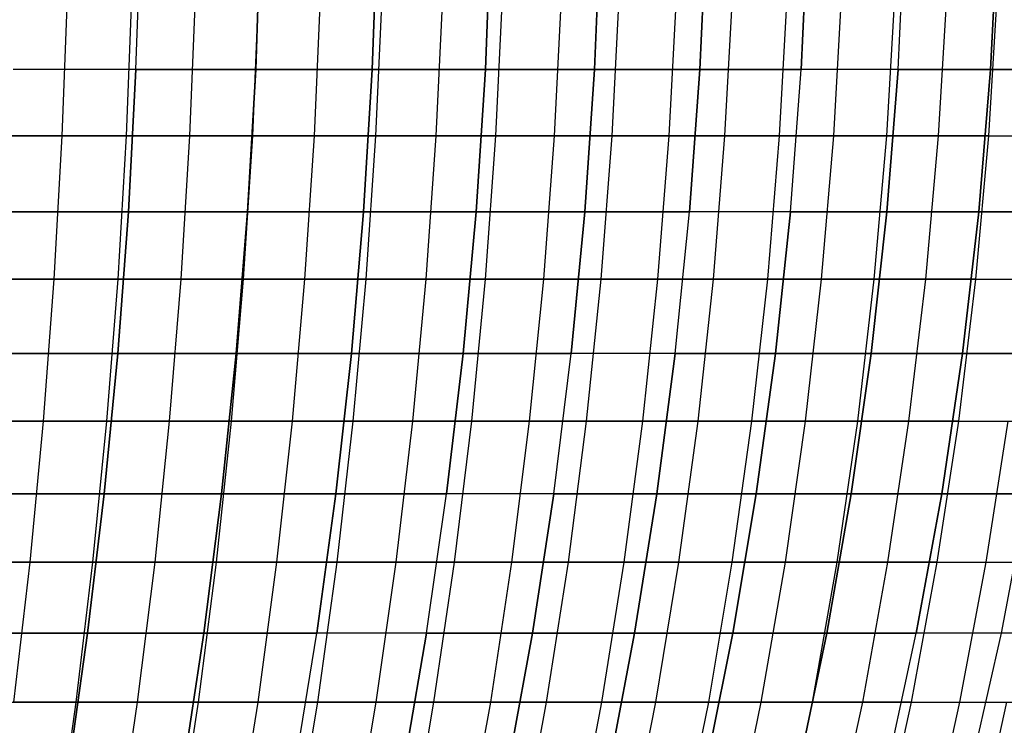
# Model space of a CAD drawing. Extents: x -125 to 125, y -143 to 0.
# Tile 125 of 241: x 26 to 43, y -99 to -87. Entities that reach past the tile are written whole.
import ezdxf

# ---------------------------------------------------------------- set-up
doc = ezdxf.new("R2010")
doc.units = 0
doc.header["$LTSCALE"] = 25.4
doc.layers.get('0').update_dxf_attribs({"linetype": 'CONTINUOUS'})

# ---------------------------------------------------------------- blocks, each defined once
blk = doc.blocks.new('NL2500026672_STL')
at = {"color": 0}
for p, q in [((27.989, -87.984, 48.479), (28.07, -85.494, 48.618)), ((27.989, -87.984, 48.479), (28.07, -85.494, 48.618)), ((27.989, -87.984, -48.479), (28.07, -85.494, -48.618)), ((27.989, -87.984, -48.479), (28.07, -85.494, -48.618)), ((30.077, -87.984, 47.212), (30.164, -85.494, 47.348)), ((30.077, -87.984, 47.212), (30.164, -85.494, 47.348)), ((30.164, -85.494, -47.348), (30.077, -87.984, -47.212)), ((30.164, -85.494, -47.348), (30.077, -87.984, -47.212)), ((32.108, -87.984, 45.855), (32.2, -85.494, 45.987)), ((32.108, -87.984, 45.855), (32.2, -85.494, 45.987)), ((32.2, -85.494, -45.987), (32.108, -87.984, -45.855)), ((32.2, -85.494, -45.987), (32.108, -87.984, -45.855)), ((34.078, -87.984, 44.411), (34.176, -85.494, 44.538)), ((34.078, -87.984, 44.411), (34.176, -85.494, 44.538)), ((34.176, -85.494, -44.538), (34.078, -87.984, -44.411)), ((34.176, -85.494, -44.538), (34.078, -87.984, -44.411)), ((35.983, -87.984, 42.882), (36.086, -85.494, 43.005)), ((35.983, -87.984, 42.882), (36.086, -85.494, 43.005)), ((36.086, -85.494, -43.005), (35.983, -87.984, -42.882)), ((36.086, -85.494, -43.005), (35.983, -87.984, -42.882)), ((37.819, -87.984, 41.272), (37.927, -85.494, 41.39)), ((37.819, -87.984, 41.272), (37.927, -85.494, 41.39)), ((37.927, -85.494, -41.39), (37.819, -87.984, -41.272)), ((37.927, -85.494, -41.39), (37.819, -87.984, -41.272)), ((39.583, -87.984, 39.583), (39.697, -85.494, 39.697)), ((39.583, -87.984, 39.583), (39.697, -85.494, 39.697)), ((39.697, -85.494, -39.697), (39.583, -87.984, -39.583)), ((39.697, -85.494, -39.697), (39.583, -87.984, -39.583)), ((41.272, -87.984, 37.819), (41.39, -85.494, 37.927)), ((41.272, -87.984, 37.819), (41.39, -85.494, 37.927)), ((41.272, -87.984, -37.819), (41.39, -85.494, -37.927)), ((41.272, -87.984, -37.819), (41.39, -85.494, -37.927)), ((42.882, -87.984, 35.983), (43.005, -85.494, 36.086)), ((42.882, -87.984, 35.983), (43.005, -85.494, 36.086)), ((43.005, -85.494, -36.086), (42.882, -87.984, -35.983)), ((43.005, -85.494, -36.086), (42.882, -87.984, -35.983)), ((26.791, -86.636, -53.554), (26.697, -89.141, -53.367)), ((26.791, -86.636, -53.554), (26.697, -89.141, -53.367)), ((27.915, -86.636, 52.978), (27.817, -89.141, 52.792)), ((27.915, -86.636, 52.978), (27.817, -89.141, 52.792)), ((29.025, -86.636, -52.377), (28.923, -89.141, -52.194)), ((29.025, -86.636, -52.377), (28.923, -89.141, -52.194)), ((30.123, -86.636, 51.754), (30.017, -89.141, 51.572)), ((30.123, -86.636, 51.754), (30.017, -89.141, 51.572)), ((31.098, -89.141, -50.928), (31.208, -86.636, -51.107)), ((31.098, -89.141, -50.928), (31.208, -86.636, -51.107)), ((32.278, -86.636, 50.438), (32.165, -89.141, 50.261)), ((32.278, -86.636, 50.438), (32.165, -89.141, 50.261)), ((33.334, -86.636, -49.746), (33.217, -89.141, -49.572)), ((33.334, -86.636, -49.746), (33.217, -89.141, -49.572)), ((34.376, -86.636, 49.032), (34.255, -89.141, 48.86)), ((34.376, -86.636, 49.032), (34.255, -89.141, 48.86)), ((35.402, -86.636, -48.297), (35.278, -89.141, -48.127)), ((35.402, -86.636, -48.297), (35.278, -89.141, -48.127)), ((36.412, -86.636, 47.54), (36.284, -89.141, 47.373)), ((36.412, -86.636, 47.54), (36.284, -89.141, 47.373)), ((37.406, -86.636, -46.761), (37.275, -89.141, -46.597)), ((37.406, -86.636, -46.761), (37.275, -89.141, -46.597)), ((38.384, -86.636, 45.962), (38.249, -89.141, 45.801)), ((38.384, -86.636, 45.962), (38.249, -89.141, 45.801)), ((39.206, -89.141, -44.985), (39.344, -86.636, -45.143)), ((39.206, -89.141, -44.985), (39.344, -86.636, -45.143)), ((40.287, -86.636, 44.303), (40.146, -89.141, 44.148)), ((40.287, -86.636, 44.303), (40.146, -89.141, 44.148)), ((41.212, -86.636, -43.444), (41.068, -89.141, -43.292)), ((41.212, -86.636, -43.444), (41.068, -89.141, -43.292)), ((42.119, -86.636, 42.566), (41.972, -89.141, 42.416)), ((42.119, -86.636, 42.566), (41.972, -89.141, 42.416)), ((42.856, -89.141, -41.522), (43.007, -86.636, -41.668)), ((42.856, -89.141, -41.522), (43.007, -86.636, -41.668)), ((27.989, -87.984, 48.479), (25.848, -87.984, 49.654)), ((27.989, -87.984, 48.479), (25.848, -87.984, 49.654)), ((27.989, -87.984, -48.479), (25.848, -87.984, -49.654)), ((27.989, -87.984, -48.479), (25.848, -87.984, -49.654)), ((27.857, -90.464, 48.249), (27.989, -87.984, 48.479)), ((27.857, -90.464, 48.249), (27.989, -87.984, 48.479)), ((27.989, -87.984, -48.479), (27.857, -90.464, -48.249)), ((27.989, -87.984, -48.479), (27.857, -90.464, -48.249)), ((30.077, -87.984, 47.212), (27.989, -87.984, 48.479)), ((30.077, -87.984, 47.212), (27.989, -87.984, 48.479)), ((27.989, -87.984, -48.479), (30.077, -87.984, -47.212)), ((27.989, -87.984, -48.479), (30.077, -87.984, -47.212)), ((29.935, -90.464, 46.988), (30.077, -87.984, 47.212)), ((29.935, -90.464, 46.988), (30.077, -87.984, 47.212)), ((30.077, -87.984, -47.212), (29.935, -90.464, -46.988)), ((30.077, -87.984, -47.212), (29.935, -90.464, -46.988)), ((32.108, -87.984, 45.855), (30.077, -87.984, 47.212)), ((32.108, -87.984, 45.855), (30.077, -87.984, 47.212)), ((30.077, -87.984, -47.212), (32.108, -87.984, -45.855)), ((30.077, -87.984, -47.212), (32.108, -87.984, -45.855)), ((31.956, -90.464, 45.638), (32.108, -87.984, 45.855)), ((31.956, -90.464, 45.638), (32.108, -87.984, 45.855)), ((32.108, -87.984, -45.855), (31.956, -90.464, -45.638)), ((32.108, -87.984, -45.855), (31.956, -90.464, -45.638)), ((34.078, -87.984, 44.411), (32.108, -87.984, 45.855)), ((34.078, -87.984, 44.411), (32.108, -87.984, 45.855)), ((32.108, -87.984, -45.855), (34.078, -87.984, -44.411)), ((32.108, -87.984, -45.855), (34.078, -87.984, -44.411)), ((33.916, -90.464, 44.2), (34.078, -87.984, 44.411)), ((33.916, -90.464, 44.2), (34.078, -87.984, 44.411)), ((34.078, -87.984, -44.411), (33.916, -90.464, -44.2)), ((34.078, -87.984, -44.411), (33.916, -90.464, -44.2)), ((35.983, -87.984, 42.882), (34.078, -87.984, 44.411)), ((35.983, -87.984, 42.882), (34.078, -87.984, 44.411)), ((34.078, -87.984, -44.411), (35.983, -87.984, -42.882)), ((34.078, -87.984, -44.411), (35.983, -87.984, -42.882)), ((35.812, -90.464, 42.679), (35.983, -87.984, 42.882)), ((35.812, -90.464, 42.679), (35.983, -87.984, 42.882)), ((35.983, -87.984, -42.882), (35.812, -90.464, -42.679)), ((35.983, -87.984, -42.882), (35.812, -90.464, -42.679)), ((37.819, -87.984, 41.272), (35.983, -87.984, 42.882)), ((37.819, -87.984, 41.272), (35.983, -87.984, 42.882)), ((35.983, -87.984, -42.882), (37.819, -87.984, -41.272)), ((35.983, -87.984, -42.882), (37.819, -87.984, -41.272)), ((37.639, -90.464, 41.076), (37.819, -87.984, 41.272)), ((37.639, -90.464, 41.076), (37.819, -87.984, 41.272)), ((37.819, -87.984, -41.272), (37.639, -90.464, -41.076)), ((37.819, -87.984, -41.272), (37.639, -90.464, -41.076)), ((39.583, -87.984, 39.583), (37.819, -87.984, 41.272)), ((39.583, -87.984, 39.583), (37.819, -87.984, 41.272)), ((37.819, -87.984, -41.272), (39.583, -87.984, -39.583)), ((37.819, -87.984, -41.272), (39.583, -87.984, -39.583)), ((39.395, -90.464, 39.395), (39.583, -87.984, 39.583)), ((39.395, -90.464, 39.395), (39.583, -87.984, 39.583)), ((39.395, -90.464, -39.395), (39.583, -87.984, -39.583)), ((39.395, -90.464, -39.395), (39.583, -87.984, -39.583)), ((41.272, -87.984, 37.819), (39.583, -87.984, 39.583)), ((41.272, -87.984, 37.819), (39.583, -87.984, 39.583)), ((41.272, -87.984, -37.819), (39.583, -87.984, -39.583)), ((41.272, -87.984, -37.819), (39.583, -87.984, -39.583)), ((41.076, -90.464, 37.639), (41.272, -87.984, 37.819)), ((41.076, -90.464, 37.639), (41.272, -87.984, 37.819)), ((41.272, -87.984, -37.819), (41.076, -90.464, -37.639)), ((41.272, -87.984, -37.819), (41.076, -90.464, -37.639)), ((42.882, -87.984, 35.983), (41.272, -87.984, 37.819)), ((42.882, -87.984, 35.983), (41.272, -87.984, 37.819)), ((41.272, -87.984, -37.819), (42.882, -87.984, -35.983)), ((41.272, -87.984, -37.819), (42.882, -87.984, -35.983)), ((42.679, -90.464, 35.812), (42.882, -87.984, 35.983)), ((42.679, -90.464, 35.812), (42.882, -87.984, 35.983)), ((42.882, -87.984, -35.983), (42.679, -90.464, -35.812)), ((42.882, -87.984, -35.983), (42.679, -90.464, -35.812)), ((44.411, -87.984, 34.078), (42.882, -87.984, 35.983)), ((44.411, -87.984, 34.078), (42.882, -87.984, 35.983)), ((42.882, -87.984, -35.983), (44.411, -87.984, -34.078)), ((42.882, -87.984, -35.983), (44.411, -87.984, -34.078)), ((26.697, -89.141, -53.367), (24.424, -89.141, -54.445)), ((26.697, -89.141, -53.367), (24.424, -89.141, -54.445)), ((25.566, -89.141, 53.918), (27.817, -89.141, 52.792)), ((25.566, -89.141, 53.918), (27.817, -89.141, 52.792)), ((26.697, -89.141, -53.367), (26.557, -91.635, -53.085)), ((26.697, -89.141, -53.367), (26.557, -91.635, -53.085)), ((28.923, -89.141, -52.194), (26.697, -89.141, -53.367)), ((28.923, -89.141, -52.194), (26.697, -89.141, -53.367)), ((27.817, -89.141, 52.792), (27.67, -91.635, 52.514)), ((27.817, -89.141, 52.792), (27.67, -91.635, 52.514)), ((27.817, -89.141, 52.792), (30.017, -89.141, 51.572)), ((27.817, -89.141, 52.792), (30.017, -89.141, 51.572)), ((28.923, -89.141, -52.194), (28.771, -91.635, -51.919)), ((28.923, -89.141, -52.194), (28.771, -91.635, -51.919)), ((31.098, -89.141, -50.928), (28.923, -89.141, -52.194)), ((31.098, -89.141, -50.928), (28.923, -89.141, -52.194)), ((30.017, -89.141, 51.572), (29.859, -91.635, 51.3)), ((30.017, -89.141, 51.572), (29.859, -91.635, 51.3)), ((30.017, -89.141, 51.572), (32.165, -89.141, 50.261)), ((30.017, -89.141, 51.572), (32.165, -89.141, 50.261)), ((30.934, -91.635, -50.659), (31.098, -89.141, -50.928)), ((30.934, -91.635, -50.659), (31.098, -89.141, -50.928)), ((33.217, -89.141, -49.572), (31.098, -89.141, -50.928)), ((33.217, -89.141, -49.572), (31.098, -89.141, -50.928)), ((32.165, -89.141, 50.261), (31.995, -91.635, 49.996)), ((32.165, -89.141, 50.261), (31.995, -91.635, 49.996)), ((32.165, -89.141, 50.261), (34.255, -89.141, 48.86)), ((32.165, -89.141, 50.261), (34.255, -89.141, 48.86)), ((33.217, -89.141, -49.572), (33.042, -91.635, -49.31)), ((33.217, -89.141, -49.572), (33.042, -91.635, -49.31)), ((35.278, -89.141, -48.127), (33.217, -89.141, -49.572)), ((35.278, -89.141, -48.127), (33.217, -89.141, -49.572)), ((34.255, -89.141, 48.86), (34.074, -91.635, 48.603)), ((34.255, -89.141, 48.86), (34.074, -91.635, 48.603)), ((34.255, -89.141, 48.86), (36.284, -89.141, 47.373)), ((34.255, -89.141, 48.86), (36.284, -89.141, 47.373)), ((35.278, -89.141, -48.127), (35.092, -91.635, -47.874)), ((35.278, -89.141, -48.127), (35.092, -91.635, -47.874)), ((37.275, -89.141, -46.597), (35.278, -89.141, -48.127)), ((37.275, -89.141, -46.597), (35.278, -89.141, -48.127)), ((36.284, -89.141, 47.373), (36.093, -91.635, 47.123)), ((36.284, -89.141, 47.373), (36.093, -91.635, 47.123)), ((36.284, -89.141, 47.373), (38.249, -89.141, 45.801)), ((36.284, -89.141, 47.373), (38.249, -89.141, 45.801)), ((37.275, -89.141, -46.597), (37.079, -91.635, -46.352)), ((37.275, -89.141, -46.597), (37.079, -91.635, -46.352)), ((39.206, -89.141, -44.985), (37.275, -89.141, -46.597)), ((39.206, -89.141, -44.985), (37.275, -89.141, -46.597)), ((38.249, -89.141, 45.801), (38.048, -91.635, 45.56)), ((38.249, -89.141, 45.801), (38.048, -91.635, 45.56)), ((38.249, -89.141, 45.801), (40.146, -89.141, 44.148)), ((38.249, -89.141, 45.801), (40.146, -89.141, 44.148)), ((39, -91.635, -44.747), (39.206, -89.141, -44.985)), ((39, -91.635, -44.747), (39.206, -89.141, -44.985)), ((41.068, -89.141, -43.292), (39.206, -89.141, -44.985)), ((41.068, -89.141, -43.292), (39.206, -89.141, -44.985)), ((40.146, -89.141, 44.148), (39.934, -91.635, 43.915)), ((40.146, -89.141, 44.148), (39.934, -91.635, 43.915)), ((40.146, -89.141, 44.148), (41.972, -89.141, 42.416)), ((40.146, -89.141, 44.148), (41.972, -89.141, 42.416)), ((41.068, -89.141, -43.292), (40.851, -91.635, -43.064)), ((41.068, -89.141, -43.292), (40.851, -91.635, -43.064)), ((42.856, -89.141, -41.522), (41.068, -89.141, -43.292)), ((42.856, -89.141, -41.522), (41.068, -89.141, -43.292)), ((41.972, -89.141, 42.416), (41.75, -91.635, 42.193)), ((41.972, -89.141, 42.416), (41.75, -91.635, 42.193)), ((41.972, -89.141, 42.416), (43.722, -89.141, 40.609)), ((41.972, -89.141, 42.416), (43.722, -89.141, 40.609)), ((42.63, -91.635, -41.303), (42.856, -89.141, -41.522)), ((42.63, -91.635, -41.303), (42.856, -89.141, -41.522)), ((42.856, -89.141, -41.522), (44.569, -89.141, -39.678)), ((42.856, -89.141, -41.522), (44.569, -89.141, -39.678)), ((27.857, -90.464, 48.249), (25.726, -90.464, 49.418)), ((27.857, -90.464, 48.249), (25.726, -90.464, 49.418)), ((25.726, -90.464, -49.418), (27.857, -90.464, -48.249)), ((25.726, -90.464, -49.418), (27.857, -90.464, -48.249)), ((27.672, -92.931, 47.929), (27.857, -90.464, 48.249)), ((27.672, -92.931, 47.929), (27.857, -90.464, 48.249)), ((27.857, -90.464, -48.249), (27.672, -92.931, -47.929)), ((27.857, -90.464, -48.249), (27.672, -92.931, -47.929)), ((29.935, -90.464, 46.988), (27.857, -90.464, 48.249)), ((29.935, -90.464, 46.988), (27.857, -90.464, 48.249)), ((27.857, -90.464, -48.249), (29.935, -90.464, -46.988)), ((27.857, -90.464, -48.249), (29.935, -90.464, -46.988)), ((29.736, -92.931, 46.676), (29.935, -90.464, 46.988)), ((29.736, -92.931, 46.676), (29.935, -90.464, 46.988)), ((29.935, -90.464, -46.988), (29.736, -92.931, -46.676)), ((29.935, -90.464, -46.988), (29.736, -92.931, -46.676)), ((31.956, -90.464, 45.638), (29.935, -90.464, 46.988)), ((31.956, -90.464, 45.638), (29.935, -90.464, 46.988)), ((29.935, -90.464, -46.988), (31.956, -90.464, -45.638)), ((29.935, -90.464, -46.988), (31.956, -90.464, -45.638)), ((31.743, -92.931, 45.334), (31.956, -90.464, 45.638)), ((31.743, -92.931, 45.334), (31.956, -90.464, 45.638)), ((31.956, -90.464, -45.638), (31.743, -92.931, -45.334)), ((31.956, -90.464, -45.638), (31.743, -92.931, -45.334)), ((33.916, -90.464, 44.2), (31.956, -90.464, 45.638)), ((33.916, -90.464, 44.2), (31.956, -90.464, 45.638)), ((31.956, -90.464, -45.638), (33.916, -90.464, -44.2)), ((31.956, -90.464, -45.638), (33.916, -90.464, -44.2)), ((33.691, -92.931, 43.907), (33.916, -90.464, 44.2)), ((33.691, -92.931, 43.907), (33.916, -90.464, 44.2)), ((33.916, -90.464, -44.2), (33.691, -92.931, -43.907)), ((33.916, -90.464, -44.2), (33.691, -92.931, -43.907)), ((35.812, -90.464, 42.679), (33.916, -90.464, 44.2)), ((35.812, -90.464, 42.679), (33.916, -90.464, 44.2)), ((33.916, -90.464, -44.2), (35.812, -90.464, -42.679)), ((33.916, -90.464, -44.2), (35.812, -90.464, -42.679)), ((35.574, -92.931, 42.395), (35.812, -90.464, 42.679)), ((35.574, -92.931, 42.395), (35.812, -90.464, 42.679)), ((35.812, -90.464, -42.679), (35.574, -92.931, -42.395)), ((35.812, -90.464, -42.679), (35.574, -92.931, -42.395)), ((37.639, -90.464, 41.076), (35.812, -90.464, 42.679)), ((37.639, -90.464, 41.076), (35.812, -90.464, 42.679)), ((35.812, -90.464, -42.679), (37.639, -90.464, -41.076)), ((35.812, -90.464, -42.679), (37.639, -90.464, -41.076)), ((37.389, -92.931, 40.803), (37.639, -90.464, 41.076)), ((37.389, -92.931, 40.803), (37.639, -90.464, 41.076)), ((37.389, -92.931, -40.803), (37.639, -90.464, -41.076)), ((37.389, -92.931, -40.803), (37.639, -90.464, -41.076)), ((39.395, -90.464, 39.395), (37.639, -90.464, 41.076)), ((39.395, -90.464, 39.395), (37.639, -90.464, 41.076)), ((39.395, -90.464, -39.395), (37.639, -90.464, -41.076)), ((39.395, -90.464, -39.395), (37.639, -90.464, -41.076)), ((39.133, -92.931, 39.133), (39.395, -90.464, 39.395)), ((39.133, -92.931, 39.133), (39.395, -90.464, 39.395)), ((39.395, -90.464, -39.395), (39.133, -92.931, -39.133)), ((39.395, -90.464, -39.395), (39.133, -92.931, -39.133)), ((41.076, -90.464, 37.639), (39.395, -90.464, 39.395)), ((41.076, -90.464, 37.639), (39.395, -90.464, 39.395)), ((39.395, -90.464, -39.395), (41.076, -90.464, -37.639)), ((39.395, -90.464, -39.395), (41.076, -90.464, -37.639)), ((40.803, -92.931, 37.389), (41.076, -90.464, 37.639)), ((40.803, -92.931, 37.389), (41.076, -90.464, 37.639)), ((41.076, -90.464, -37.639), (40.803, -92.931, -37.389)), ((41.076, -90.464, -37.639), (40.803, -92.931, -37.389)), ((42.679, -90.464, 35.812), (41.076, -90.464, 37.639)), ((42.679, -90.464, 35.812), (41.076, -90.464, 37.639)), ((41.076, -90.464, -37.639), (42.679, -90.464, -35.812)), ((41.076, -90.464, -37.639), (42.679, -90.464, -35.812)), ((42.395, -92.931, 35.574), (42.679, -90.464, 35.812)), ((42.395, -92.931, 35.574), (42.679, -90.464, 35.812)), ((42.679, -90.464, -35.812), (42.395, -92.931, -35.574)), ((42.679, -90.464, -35.812), (42.395, -92.931, -35.574)), ((44.2, -90.464, 33.916), (42.679, -90.464, 35.812)), ((44.2, -90.464, 33.916), (42.679, -90.464, 35.812)), ((42.679, -90.464, -35.812), (44.2, -90.464, -33.916)), ((42.679, -90.464, -35.812), (44.2, -90.464, -33.916)), ((26.557, -91.635, -53.085), (24.295, -91.635, -54.158)), ((26.557, -91.635, -53.085), (24.295, -91.635, -54.158)), ((25.432, -91.635, 53.633), (27.67, -91.635, 52.514)), ((25.432, -91.635, 53.633), (27.67, -91.635, 52.514)), ((26.557, -91.635, -53.085), (26.369, -94.113, -52.711)), ((26.557, -91.635, -53.085), (26.369, -94.113, -52.711)), ((28.771, -91.635, -51.919), (26.557, -91.635, -53.085)), ((28.771, -91.635, -51.919), (26.557, -91.635, -53.085)), ((27.67, -91.635, 52.514), (27.475, -94.113, 52.143)), ((27.67, -91.635, 52.514), (27.475, -94.113, 52.143)), ((27.67, -91.635, 52.514), (29.859, -91.635, 51.3)), ((27.67, -91.635, 52.514), (29.859, -91.635, 51.3)), ((28.771, -91.635, -51.919), (28.568, -94.113, -51.552)), ((28.771, -91.635, -51.919), (28.568, -94.113, -51.552)), ((30.934, -91.635, -50.659), (28.771, -91.635, -51.919)), ((30.934, -91.635, -50.659), (28.771, -91.635, -51.919)), ((29.859, -91.635, 51.3), (29.648, -94.113, 50.938)), ((29.859, -91.635, 51.3), (29.648, -94.113, 50.938)), ((29.859, -91.635, 51.3), (31.995, -91.635, 49.996)), ((29.859, -91.635, 51.3), (31.995, -91.635, 49.996)), ((30.716, -94.113, -50.302), (30.934, -91.635, -50.659)), ((30.716, -94.113, -50.302), (30.934, -91.635, -50.659)), ((33.042, -91.635, -49.31), (30.934, -91.635, -50.659)), ((33.042, -91.635, -49.31), (30.934, -91.635, -50.659)), ((31.995, -91.635, 49.996), (31.769, -94.113, 49.643)), ((31.995, -91.635, 49.996), (31.769, -94.113, 49.643)), ((31.995, -91.635, 49.996), (34.074, -91.635, 48.603)), ((31.995, -91.635, 49.996), (34.074, -91.635, 48.603)), ((33.042, -91.635, -49.31), (32.809, -94.113, -48.962)), ((33.042, -91.635, -49.31), (32.809, -94.113, -48.962)), ((35.092, -91.635, -47.874), (33.042, -91.635, -49.31)), ((35.092, -91.635, -47.874), (33.042, -91.635, -49.31)), ((34.074, -91.635, 48.603), (33.834, -94.113, 48.26)), ((34.074, -91.635, 48.603), (33.834, -94.113, 48.26)), ((34.074, -91.635, 48.603), (36.093, -91.635, 47.123)), ((34.074, -91.635, 48.603), (36.093, -91.635, 47.123)), ((35.092, -91.635, -47.874), (34.844, -94.113, -47.536)), ((35.092, -91.635, -47.874), (34.844, -94.113, -47.536)), ((37.079, -91.635, -46.352), (35.092, -91.635, -47.874)), ((37.079, -91.635, -46.352), (35.092, -91.635, -47.874)), ((36.093, -91.635, 47.123), (35.838, -94.113, 46.791)), ((36.093, -91.635, 47.123), (35.838, -94.113, 46.791)), ((36.093, -91.635, 47.123), (38.048, -91.635, 45.56)), ((36.093, -91.635, 47.123), (38.048, -91.635, 45.56)), ((37.079, -91.635, -46.352), (36.817, -94.113, -46.025)), ((37.079, -91.635, -46.352), (36.817, -94.113, -46.025)), ((39, -91.635, -44.747), (37.079, -91.635, -46.352)), ((39, -91.635, -44.747), (37.079, -91.635, -46.352)), ((38.048, -91.635, 45.56), (37.779, -94.113, 45.238)), ((38.048, -91.635, 45.56), (37.779, -94.113, 45.238)), ((38.048, -91.635, 45.56), (39.934, -91.635, 43.915)), ((38.048, -91.635, 45.56), (39.934, -91.635, 43.915)), ((38.724, -94.113, -44.432), (39, -91.635, -44.747)), ((38.724, -94.113, -44.432), (39, -91.635, -44.747)), ((40.851, -91.635, -43.064), (39, -91.635, -44.747)), ((40.851, -91.635, -43.064), (39, -91.635, -44.747)), ((39.934, -91.635, 43.915), (39.653, -94.113, 43.605)), ((39.934, -91.635, 43.915), (39.653, -94.113, 43.605)), ((39.934, -91.635, 43.915), (41.75, -91.635, 42.193)), ((39.934, -91.635, 43.915), (41.75, -91.635, 42.193)), ((40.851, -91.635, -43.064), (40.563, -94.113, -42.76)), ((40.851, -91.635, -43.064), (40.563, -94.113, -42.76)), ((42.63, -91.635, -41.303), (40.851, -91.635, -43.064)), ((42.63, -91.635, -41.303), (40.851, -91.635, -43.064)), ((41.75, -91.635, 42.193), (41.456, -94.113, 41.895)), ((41.75, -91.635, 42.193), (41.456, -94.113, 41.895)), ((41.75, -91.635, 42.193), (43.492, -91.635, 40.395)), ((41.75, -91.635, 42.193), (43.492, -91.635, 40.395)), ((42.33, -94.113, -41.012), (42.63, -91.635, -41.303)), ((42.33, -94.113, -41.012), (42.63, -91.635, -41.303)), ((42.63, -91.635, -41.303), (44.334, -91.635, -39.469)), ((42.63, -91.635, -41.303), (44.334, -91.635, -39.469)), ((27.672, -92.931, 47.929), (25.555, -92.931, 49.09)), ((27.672, -92.931, 47.929), (25.555, -92.931, 49.09)), ((25.555, -92.931, -49.09), (27.672, -92.931, -47.929)), ((25.555, -92.931, -49.09), (27.672, -92.931, -47.929)), ((27.434, -95.38, 47.518), (27.672, -92.931, 47.929)), ((27.434, -95.38, 47.518), (27.672, -92.931, 47.929)), ((27.672, -92.931, -47.929), (27.434, -95.38, -47.518)), ((27.672, -92.931, -47.929), (27.434, -95.38, -47.518)), ((29.736, -92.931, 46.676), (27.672, -92.931, 47.929)), ((29.736, -92.931, 46.676), (27.672, -92.931, 47.929)), ((27.672, -92.931, -47.929), (29.736, -92.931, -46.676)), ((27.672, -92.931, -47.929), (29.736, -92.931, -46.676)), ((29.481, -95.38, 46.276), (29.736, -92.931, 46.676)), ((29.481, -95.38, 46.276), (29.736, -92.931, 46.676)), ((29.736, -92.931, -46.676), (29.481, -95.38, -46.276)), ((29.736, -92.931, -46.676), (29.481, -95.38, -46.276)), ((31.743, -92.931, 45.334), (29.736, -92.931, 46.676)), ((31.743, -92.931, 45.334), (29.736, -92.931, 46.676)), ((29.736, -92.931, -46.676), (31.743, -92.931, -45.334)), ((29.736, -92.931, -46.676), (31.743, -92.931, -45.334)), ((31.472, -95.38, 44.946), (31.743, -92.931, 45.334)), ((31.472, -95.38, 44.946), (31.743, -92.931, 45.334)), ((31.743, -92.931, -45.334), (31.472, -95.38, -44.946)), ((31.743, -92.931, -45.334), (31.472, -95.38, -44.946)), ((33.691, -92.931, 43.907), (31.743, -92.931, 45.334)), ((33.691, -92.931, 43.907), (31.743, -92.931, 45.334)), ((31.743, -92.931, -45.334), (33.691, -92.931, -43.907)), ((31.743, -92.931, -45.334), (33.691, -92.931, -43.907)), ((33.402, -95.38, 43.53), (33.691, -92.931, 43.907)), ((33.402, -95.38, 43.53), (33.691, -92.931, 43.907)), ((33.691, -92.931, -43.907), (33.402, -95.38, -43.53)), ((33.691, -92.931, -43.907), (33.402, -95.38, -43.53)), ((35.574, -92.931, 42.395), (33.691, -92.931, 43.907)), ((35.574, -92.931, 42.395), (33.691, -92.931, 43.907)), ((33.691, -92.931, -43.907), (35.574, -92.931, -42.395)), ((33.691, -92.931, -43.907), (35.574, -92.931, -42.395)), ((35.269, -95.38, 42.032), (35.574, -92.931, 42.395)), ((35.269, -95.38, 42.032), (35.574, -92.931, 42.395)), ((35.269, -95.38, -42.032), (35.574, -92.931, -42.395)), ((35.269, -95.38, -42.032), (35.574, -92.931, -42.395)), ((37.389, -92.931, 40.803), (35.574, -92.931, 42.395)), ((37.389, -92.931, 40.803), (35.574, -92.931, 42.395)), ((37.389, -92.931, -40.803), (35.574, -92.931, -42.395)), ((37.389, -92.931, -40.803), (35.574, -92.931, -42.395)), ((37.069, -95.38, 40.454), (37.389, -92.931, 40.803)), ((37.069, -95.38, 40.454), (37.389, -92.931, 40.803)), ((37.389, -92.931, -40.803), (37.069, -95.38, -40.454)), ((37.389, -92.931, -40.803), (37.069, -95.38, -40.454)), ((39.133, -92.931, 39.133), (37.389, -92.931, 40.803)), ((39.133, -92.931, 39.133), (37.389, -92.931, 40.803)), ((37.389, -92.931, -40.803), (39.133, -92.931, -39.133)), ((37.389, -92.931, -40.803), (39.133, -92.931, -39.133)), ((38.798, -95.38, 38.798), (39.133, -92.931, 39.133)), ((38.798, -95.38, 38.798), (39.133, -92.931, 39.133)), ((39.133, -92.931, -39.133), (38.798, -95.38, -38.798)), ((39.133, -92.931, -39.133), (38.798, -95.38, -38.798)), ((40.803, -92.931, 37.389), (39.133, -92.931, 39.133)), ((40.803, -92.931, 37.389), (39.133, -92.931, 39.133)), ((39.133, -92.931, -39.133), (40.803, -92.931, -37.389)), ((39.133, -92.931, -39.133), (40.803, -92.931, -37.389)), ((40.454, -95.38, 37.069), (40.803, -92.931, 37.389)), ((40.454, -95.38, 37.069), (40.803, -92.931, 37.389)), ((40.803, -92.931, -37.389), (40.454, -95.38, -37.069)), ((40.803, -92.931, -37.389), (40.454, -95.38, -37.069)), ((42.395, -92.931, 35.574), (40.803, -92.931, 37.389)), ((42.395, -92.931, 35.574), (40.803, -92.931, 37.389)), ((40.803, -92.931, -37.389), (42.395, -92.931, -35.574)), ((40.803, -92.931, -37.389), (42.395, -92.931, -35.574)), ((42.032, -95.38, 35.269), (42.395, -92.931, 35.574)), ((42.032, -95.38, 35.269), (42.395, -92.931, 35.574)), ((42.395, -92.931, -35.574), (42.032, -95.38, -35.269)), ((42.395, -92.931, -35.574), (42.032, -95.38, -35.269)), ((43.907, -92.931, 33.691), (42.395, -92.931, 35.574)), ((43.907, -92.931, 33.691), (42.395, -92.931, 35.574)), ((42.395, -92.931, -35.574), (43.907, -92.931, -33.691)), ((42.395, -92.931, -35.574), (43.907, -92.931, -33.691)), ((26.369, -94.113, -52.711), (24.124, -94.113, -53.775)), ((26.369, -94.113, -52.711), (24.124, -94.113, -53.775)), ((25.252, -94.113, 53.255), (27.475, -94.113, 52.143)), ((25.252, -94.113, 53.255), (27.475, -94.113, 52.143)), ((26.369, -94.113, -52.711), (26.136, -96.571, -52.244)), ((26.369, -94.113, -52.711), (26.136, -96.571, -52.244)), ((28.568, -94.113, -51.552), (26.369, -94.113, -52.711)), ((28.568, -94.113, -51.552), (26.369, -94.113, -52.711)), ((27.475, -94.113, 52.143), (27.231, -96.571, 51.681)), ((27.475, -94.113, 52.143), (27.231, -96.571, 51.681)), ((27.475, -94.113, 52.143), (29.648, -94.113, 50.938)), ((27.475, -94.113, 52.143), (29.648, -94.113, 50.938)), ((28.568, -94.113, -51.552), (28.315, -96.571, -51.095)), ((28.568, -94.113, -51.552), (28.315, -96.571, -51.095)), ((30.716, -94.113, -50.302), (28.568, -94.113, -51.552)), ((30.716, -94.113, -50.302), (28.568, -94.113, -51.552)), ((29.648, -94.113, 50.938), (29.386, -96.571, 50.487)), ((29.648, -94.113, 50.938), (29.386, -96.571, 50.487)), ((29.648, -94.113, 50.938), (31.769, -94.113, 49.643)), ((29.648, -94.113, 50.938), (31.769, -94.113, 49.643)), ((30.444, -96.571, -49.856), (30.716, -94.113, -50.302)), ((30.444, -96.571, -49.856), (30.716, -94.113, -50.302)), ((32.809, -94.113, -48.962), (30.716, -94.113, -50.302)), ((32.809, -94.113, -48.962), (30.716, -94.113, -50.302)), ((31.769, -94.113, 49.643), (31.488, -96.571, 49.203)), ((31.769, -94.113, 49.643), (31.488, -96.571, 49.203)), ((31.769, -94.113, 49.643), (33.834, -94.113, 48.26)), ((31.769, -94.113, 49.643), (33.834, -94.113, 48.26)), ((32.809, -94.113, -48.962), (32.518, -96.571, -48.529)), ((32.809, -94.113, -48.962), (32.518, -96.571, -48.529)), ((34.844, -94.113, -47.536), (32.809, -94.113, -48.962)), ((34.844, -94.113, -47.536), (32.809, -94.113, -48.962)), ((33.834, -94.113, 48.26), (33.534, -96.571, 47.832)), ((33.834, -94.113, 48.26), (33.534, -96.571, 47.832)), ((33.834, -94.113, 48.26), (35.838, -94.113, 46.791)), ((33.834, -94.113, 48.26), (35.838, -94.113, 46.791)), ((34.844, -94.113, -47.536), (34.535, -96.571, -47.115)), ((34.844, -94.113, -47.536), (34.535, -96.571, -47.115)), ((36.817, -94.113, -46.025), (34.844, -94.113, -47.536)), ((36.817, -94.113, -46.025), (34.844, -94.113, -47.536)), ((35.838, -94.113, 46.791), (35.521, -96.571, 46.376)), ((35.838, -94.113, 46.791), (35.521, -96.571, 46.376)), ((35.838, -94.113, 46.791), (37.779, -94.113, 45.238)), ((35.838, -94.113, 46.791), (37.779, -94.113, 45.238)), ((36.817, -94.113, -46.025), (36.491, -96.571, -45.617)), ((36.817, -94.113, -46.025), (36.491, -96.571, -45.617)), ((38.724, -94.113, -44.432), (36.817, -94.113, -46.025)), ((38.724, -94.113, -44.432), (36.817, -94.113, -46.025)), ((37.779, -94.113, 45.238), (37.444, -96.571, 44.837)), ((37.779, -94.113, 45.238), (37.444, -96.571, 44.837)), ((37.779, -94.113, 45.238), (39.653, -94.113, 43.605)), ((37.779, -94.113, 45.238), (39.653, -94.113, 43.605)), ((38.381, -96.571, -44.038), (38.724, -94.113, -44.432)), ((38.381, -96.571, -44.038), (38.724, -94.113, -44.432)), ((40.563, -94.113, -42.76), (38.724, -94.113, -44.432)), ((40.563, -94.113, -42.76), (38.724, -94.113, -44.432)), ((39.653, -94.113, 43.605), (39.301, -96.571, 43.219)), ((39.653, -94.113, 43.605), (39.301, -96.571, 43.219)), ((39.653, -94.113, 43.605), (41.456, -94.113, 41.895)), ((39.653, -94.113, 43.605), (41.456, -94.113, 41.895)), ((40.563, -94.113, -42.76), (40.204, -96.571, -42.381)), ((40.563, -94.113, -42.76), (40.204, -96.571, -42.381)), ((42.33, -94.113, -41.012), (40.563, -94.113, -42.76)), ((42.33, -94.113, -41.012), (40.563, -94.113, -42.76)), ((41.456, -94.113, 41.895), (41.088, -96.571, 41.524)), ((41.456, -94.113, 41.895), (41.088, -96.571, 41.524)), ((41.456, -94.113, 41.895), (43.185, -94.113, 40.11)), ((41.456, -94.113, 41.895), (43.185, -94.113, 40.11)), ((41.955, -96.571, -40.648), (42.33, -94.113, -41.012)), ((41.955, -96.571, -40.648), (42.33, -94.113, -41.012)), ((42.33, -94.113, -41.012), (44.021, -94.113, -39.191)), ((42.33, -94.113, -41.012), (44.021, -94.113, -39.191)), ((43.185, -94.113, 40.11), (42.802, -96.571, 39.755)), ((43.185, -94.113, 40.11), (42.802, -96.571, 39.755)), ((27.434, -95.38, 47.518), (25.336, -95.38, 48.669)), ((27.434, -95.38, 47.518), (25.336, -95.38, 48.669)), ((25.336, -95.38, -48.669), (27.434, -95.38, -47.518)), ((25.336, -95.38, -48.669), (27.434, -95.38, -47.518)), ((27.146, -97.807, 47.018), (27.434, -95.38, 47.518)), ((27.146, -97.807, 47.018), (27.434, -95.38, 47.518)), ((27.434, -95.38, -47.518), (27.146, -97.807, -47.018)), ((27.434, -95.38, -47.518), (27.146, -97.807, -47.018)), ((29.481, -95.38, 46.276), (27.434, -95.38, 47.518)), ((29.481, -95.38, 46.276), (27.434, -95.38, 47.518)), ((27.434, -95.38, -47.518), (29.481, -95.38, -46.276)), ((27.434, -95.38, -47.518), (29.481, -95.38, -46.276)), ((29.171, -97.807, 45.789), (29.481, -95.38, 46.276)), ((29.171, -97.807, 45.789), (29.481, -95.38, 46.276)), ((29.481, -95.38, -46.276), (29.171, -97.807, -45.789)), ((29.481, -95.38, -46.276), (29.171, -97.807, -45.789)), ((31.472, -95.38, 44.946), (29.481, -95.38, 46.276)), ((31.472, -95.38, 44.946), (29.481, -95.38, 46.276)), ((29.481, -95.38, -46.276), (31.472, -95.38, -44.946)), ((29.481, -95.38, -46.276), (31.472, -95.38, -44.946)), ((31.14, -97.807, 44.473), (31.472, -95.38, 44.946)), ((31.14, -97.807, 44.473), (31.472, -95.38, 44.946)), ((31.472, -95.38, -44.946), (31.14, -97.807, -44.473)), ((31.472, -95.38, -44.946), (31.14, -97.807, -44.473)), ((33.402, -95.38, 43.53), (31.472, -95.38, 44.946)), ((33.402, -95.38, 43.53), (31.472, -95.38, 44.946)), ((31.472, -95.38, -44.946), (33.402, -95.38, -43.53)), ((31.472, -95.38, -44.946), (33.402, -95.38, -43.53)), ((33.051, -97.807, 43.072), (33.402, -95.38, 43.53)), ((33.051, -97.807, 43.072), (33.402, -95.38, 43.53)), ((33.051, -97.807, -43.072), (33.402, -95.38, -43.53)), ((33.051, -97.807, -43.072), (33.402, -95.38, -43.53)), ((35.269, -95.38, 42.032), (33.402, -95.38, 43.53)), ((35.269, -95.38, 42.032), (33.402, -95.38, 43.53)), ((35.269, -95.38, -42.032), (33.402, -95.38, -43.53)), ((35.269, -95.38, -42.032), (33.402, -95.38, -43.53)), ((34.898, -97.807, 41.59), (35.269, -95.38, 42.032)), ((34.898, -97.807, 41.59), (35.269, -95.38, 42.032)), ((35.269, -95.38, -42.032), (34.898, -97.807, -41.59)), ((35.269, -95.38, -42.032), (34.898, -97.807, -41.59)), ((37.069, -95.38, 40.454), (35.269, -95.38, 42.032)), ((37.069, -95.38, 40.454), (35.269, -95.38, 42.032)), ((35.269, -95.38, -42.032), (37.069, -95.38, -40.454)), ((35.269, -95.38, -42.032), (37.069, -95.38, -40.454)), ((36.679, -97.807, 40.028), (37.069, -95.38, 40.454)), ((36.679, -97.807, 40.028), (37.069, -95.38, 40.454)), ((37.069, -95.38, -40.454), (36.679, -97.807, -40.028)), ((37.069, -95.38, -40.454), (36.679, -97.807, -40.028)), ((38.798, -95.38, 38.798), (37.069, -95.38, 40.454)), ((38.798, -95.38, 38.798), (37.069, -95.38, 40.454)), ((37.069, -95.38, -40.454), (38.798, -95.38, -38.798)), ((37.069, -95.38, -40.454), (38.798, -95.38, -38.798)), ((38.39, -97.807, 38.39), (38.798, -95.38, 38.798)), ((38.39, -97.807, 38.39), (38.798, -95.38, 38.798)), ((38.798, -95.38, -38.798), (38.39, -97.807, -38.39)), ((38.798, -95.38, -38.798), (38.39, -97.807, -38.39)), ((40.454, -95.38, 37.069), (38.798, -95.38, 38.798)), ((40.454, -95.38, 37.069), (38.798, -95.38, 38.798)), ((38.798, -95.38, -38.798), (40.454, -95.38, -37.069)), ((38.798, -95.38, -38.798), (40.454, -95.38, -37.069)), ((40.028, -97.807, 36.679), (40.454, -95.38, 37.069)), ((40.028, -97.807, 36.679), (40.454, -95.38, 37.069)), ((40.454, -95.38, -37.069), (40.028, -97.807, -36.679)), ((40.454, -95.38, -37.069), (40.028, -97.807, -36.679)), ((42.032, -95.38, 35.269), (40.454, -95.38, 37.069)), ((42.032, -95.38, 35.269), (40.454, -95.38, 37.069)), ((40.454, -95.38, -37.069), (42.032, -95.38, -35.269)), ((40.454, -95.38, -37.069), (42.032, -95.38, -35.269)), ((41.59, -97.807, 34.898), (42.032, -95.38, 35.269)), ((41.59, -97.807, 34.898), (42.032, -95.38, 35.269)), ((42.032, -95.38, -35.269), (41.59, -97.807, -34.898)), ((42.032, -95.38, -35.269), (41.59, -97.807, -34.898)), ((43.53, -95.38, 33.402), (42.032, -95.38, 35.269)), ((43.53, -95.38, 33.402), (42.032, -95.38, 35.269)), ((42.032, -95.38, -35.269), (43.53, -95.38, -33.402)), ((42.032, -95.38, -35.269), (43.53, -95.38, -33.402)), ((43.072, -97.807, 33.051), (43.53, -95.38, 33.402)), ((43.072, -97.807, 33.051), (43.53, -95.38, 33.402)), ((43.072, -97.807, -33.051), (43.53, -95.38, -33.402)), ((43.072, -97.807, -33.051), (43.53, -95.38, -33.402)), ((26.136, -96.571, -52.244), (23.91, -96.571, -53.299)), ((26.136, -96.571, -52.244), (23.91, -96.571, -53.299)), ((25.028, -96.571, 52.783), (27.231, -96.571, 51.681)), ((25.028, -96.571, 52.783), (27.231, -96.571, 51.681)), ((26.136, -96.571, -52.244), (25.856, -99.006, -51.685)), ((26.136, -96.571, -52.244), (25.856, -99.006, -51.685)), ((28.315, -96.571, -51.095), (26.136, -96.571, -52.244)), ((28.315, -96.571, -51.095), (26.136, -96.571, -52.244)), ((27.231, -96.571, 51.681), (26.94, -99.006, 51.128)), ((27.231, -96.571, 51.681), (26.94, -99.006, 51.128)), ((27.231, -96.571, 51.681), (29.386, -96.571, 50.487)), ((27.231, -96.571, 51.681), (29.386, -96.571, 50.487)), ((28.315, -96.571, -51.095), (28.012, -99.006, -50.549)), ((28.315, -96.571, -51.095), (28.012, -99.006, -50.549)), ((30.444, -96.571, -49.856), (28.315, -96.571, -51.095)), ((30.444, -96.571, -49.856), (28.315, -96.571, -51.095)), ((29.386, -96.571, 50.487), (29.071, -99.006, 49.947)), ((29.386, -96.571, 50.487), (29.071, -99.006, 49.947)), ((29.386, -96.571, 50.487), (31.488, -96.571, 49.203)), ((29.386, -96.571, 50.487), (31.488, -96.571, 49.203)), ((30.118, -99.006, -49.323), (30.444, -96.571, -49.856)), ((30.118, -99.006, -49.323), (30.444, -96.571, -49.856)), ((32.518, -96.571, -48.529), (30.444, -96.571, -49.856)), ((32.518, -96.571, -48.529), (30.444, -96.571, -49.856)), ((31.488, -96.571, 49.203), (31.151, -99.006, 48.677)), ((31.488, -96.571, 49.203), (31.151, -99.006, 48.677)), ((31.488, -96.571, 49.203), (33.534, -96.571, 47.832)), ((31.488, -96.571, 49.203), (33.534, -96.571, 47.832)), ((32.518, -96.571, -48.529), (32.171, -99.006, -48.01)), ((32.518, -96.571, -48.529), (32.171, -99.006, -48.01)), ((34.535, -96.571, -47.115), (32.518, -96.571, -48.529)), ((34.535, -96.571, -47.115), (32.518, -96.571, -48.529)), ((33.534, -96.571, 47.832), (33.176, -99.006, 47.321)), ((33.534, -96.571, 47.832), (33.176, -99.006, 47.321)), ((33.534, -96.571, 47.832), (35.521, -96.571, 46.376)), ((33.534, -96.571, 47.832), (35.521, -96.571, 46.376)), ((34.535, -96.571, -47.115), (34.166, -99.006, -46.611)), ((34.535, -96.571, -47.115), (34.166, -99.006, -46.611)), ((36.491, -96.571, -45.617), (34.535, -96.571, -47.115)), ((36.491, -96.571, -45.617), (34.535, -96.571, -47.115)), ((35.521, -96.571, 46.376), (35.141, -99.006, 45.88)), ((35.521, -96.571, 46.376), (35.141, -99.006, 45.88)), ((35.521, -96.571, 46.376), (37.444, -96.571, 44.837)), ((35.521, -96.571, 46.376), (37.444, -96.571, 44.837)), ((36.491, -96.571, -45.617), (36.1, -99.006, -45.129)), ((36.491, -96.571, -45.617), (36.1, -99.006, -45.129)), ((38.381, -96.571, -44.038), (36.491, -96.571, -45.617)), ((38.381, -96.571, -44.038), (36.491, -96.571, -45.617)), ((37.444, -96.571, 44.837), (37.044, -99.006, 44.358)), ((37.444, -96.571, 44.837), (37.044, -99.006, 44.358)), ((37.444, -96.571, 44.837), (39.301, -96.571, 43.219)), ((37.444, -96.571, 44.837), (39.301, -96.571, 43.219)), ((37.971, -99.006, -43.567), (38.381, -96.571, -44.038)), ((37.971, -99.006, -43.567), (38.381, -96.571, -44.038)), ((40.204, -96.571, -42.381), (38.381, -96.571, -44.038)), ((40.204, -96.571, -42.381), (38.381, -96.571, -44.038)), ((39.301, -96.571, 43.219), (38.881, -99.006, 42.757)), ((39.301, -96.571, 43.219), (38.881, -99.006, 42.757)), ((39.301, -96.571, 43.219), (41.088, -96.571, 41.524)), ((39.301, -96.571, 43.219), (41.088, -96.571, 41.524)), ((40.204, -96.571, -42.381), (39.774, -99.006, -41.927)), ((40.204, -96.571, -42.381), (39.774, -99.006, -41.927)), ((41.955, -96.571, -40.648), (40.204, -96.571, -42.381)), ((41.955, -96.571, -40.648), (40.204, -96.571, -42.381)), ((41.088, -96.571, 41.524), (40.649, -99.006, 41.08)), ((41.088, -96.571, 41.524), (40.649, -99.006, 41.08)), ((41.088, -96.571, 41.524), (42.802, -96.571, 39.755)), ((41.088, -96.571, 41.524), (42.802, -96.571, 39.755)), ((41.506, -99.006, -40.213), (41.955, -96.571, -40.648)), ((41.506, -99.006, -40.213), (41.955, -96.571, -40.648)), ((41.955, -96.571, -40.648), (43.631, -96.571, -38.843)), ((41.955, -96.571, -40.648), (43.631, -96.571, -38.843)), ((42.802, -96.571, 39.755), (42.344, -99.006, 39.329)), ((42.802, -96.571, 39.755), (42.344, -99.006, 39.329)), ((42.802, -96.571, 39.755), (44.44, -96.571, 37.915)), ((42.802, -96.571, 39.755), (44.44, -96.571, 37.915)), ((27.146, -97.807, 47.018), (25.069, -97.807, 48.157)), ((27.146, -97.807, 47.018), (25.069, -97.807, 48.157)), ((25.069, -97.807, -48.157), (27.146, -97.807, -47.018)), ((25.069, -97.807, -48.157), (27.146, -97.807, -47.018)), ((26.806, -100.208, 46.43), (27.146, -97.807, 47.018)), ((26.806, -100.208, 46.43), (27.146, -97.807, 47.018)), ((27.146, -97.807, -47.018), (26.806, -100.208, -46.43)), ((27.146, -97.807, -47.018), (26.806, -100.208, -46.43)), ((29.171, -97.807, 45.789), (27.146, -97.807, 47.018)), ((29.171, -97.807, 45.789), (27.146, -97.807, 47.018)), ((27.146, -97.807, -47.018), (29.171, -97.807, -45.789)), ((27.146, -97.807, -47.018), (29.171, -97.807, -45.789)), ((28.806, -100.208, 45.216), (29.171, -97.807, 45.789)), ((28.806, -100.208, 45.216), (29.171, -97.807, 45.789)), ((29.171, -97.807, -45.789), (28.806, -100.208, -45.216)), ((29.171, -97.807, -45.789), (28.806, -100.208, -45.216)), ((31.14, -97.807, 44.473), (29.171, -97.807, 45.789)), ((31.14, -97.807, 44.473), (29.171, -97.807, 45.789)), ((29.171, -97.807, -45.789), (31.14, -97.807, -44.473)), ((29.171, -97.807, -45.789), (31.14, -97.807, -44.473)), ((30.751, -100.208, 43.917), (31.14, -97.807, 44.473)), ((30.751, -100.208, 43.917), (31.14, -97.807, 44.473)), ((30.751, -100.208, -43.917), (31.14, -97.807, -44.473)), ((30.751, -100.208, -43.917), (31.14, -97.807, -44.473)), ((33.051, -97.807, 43.072), (31.14, -97.807, 44.473)), ((33.051, -97.807, 43.072), (31.14, -97.807, 44.473)), ((33.051, -97.807, -43.072), (31.14, -97.807, -44.473)), ((33.051, -97.807, -43.072), (31.14, -97.807, -44.473)), ((32.637, -100.208, 42.533), (33.051, -97.807, 43.072)), ((32.637, -100.208, 42.533), (33.051, -97.807, 43.072)), ((33.051, -97.807, -43.072), (32.637, -100.208, -42.533)), ((33.051, -97.807, -43.072), (32.637, -100.208, -42.533)), ((34.898, -97.807, 41.59), (33.051, -97.807, 43.072)), ((34.898, -97.807, 41.59), (33.051, -97.807, 43.072)), ((33.051, -97.807, -43.072), (34.898, -97.807, -41.59)), ((33.051, -97.807, -43.072), (34.898, -97.807, -41.59)), ((34.461, -100.208, 41.069), (34.898, -97.807, 41.59)), ((34.461, -100.208, 41.069), (34.898, -97.807, 41.59)), ((34.898, -97.807, -41.59), (34.461, -100.208, -41.069)), ((34.898, -97.807, -41.59), (34.461, -100.208, -41.069)), ((36.679, -97.807, 40.028), (34.898, -97.807, 41.59)), ((36.679, -97.807, 40.028), (34.898, -97.807, 41.59)), ((34.898, -97.807, -41.59), (36.679, -97.807, -40.028)), ((34.898, -97.807, -41.59), (36.679, -97.807, -40.028)), ((36.22, -100.208, 39.527), (36.679, -97.807, 40.028)), ((36.22, -100.208, 39.527), (36.679, -97.807, 40.028)), ((36.679, -97.807, -40.028), (36.22, -100.208, -39.527)), ((36.679, -97.807, -40.028), (36.22, -100.208, -39.527)), ((38.39, -97.807, 38.39), (36.679, -97.807, 40.028)), ((38.39, -97.807, 38.39), (36.679, -97.807, 40.028)), ((36.679, -97.807, -40.028), (38.39, -97.807, -38.39)), ((36.679, -97.807, -40.028), (38.39, -97.807, -38.39)), ((37.91, -100.208, 37.91), (38.39, -97.807, 38.39)), ((37.91, -100.208, 37.91), (38.39, -97.807, 38.39)), ((38.39, -97.807, -38.39), (37.91, -100.208, -37.91)), ((38.39, -97.807, -38.39), (37.91, -100.208, -37.91)), ((40.028, -97.807, 36.679), (38.39, -97.807, 38.39)), ((40.028, -97.807, 36.679), (38.39, -97.807, 38.39)), ((38.39, -97.807, -38.39), (40.028, -97.807, -36.679)), ((38.39, -97.807, -38.39), (40.028, -97.807, -36.679)), ((39.527, -100.208, 36.22), (40.028, -97.807, 36.679)), ((39.527, -100.208, 36.22), (40.028, -97.807, 36.679)), ((40.028, -97.807, -36.679), (39.527, -100.208, -36.22)), ((40.028, -97.807, -36.679), (39.527, -100.208, -36.22)), ((41.59, -97.807, 34.898), (40.028, -97.807, 36.679)), ((41.59, -97.807, 34.898), (40.028, -97.807, 36.679)), ((40.028, -97.807, -36.679), (41.59, -97.807, -34.898)), ((40.028, -97.807, -36.679), (41.59, -97.807, -34.898)), ((41.069, -100.208, 34.461), (41.59, -97.807, 34.898)), ((41.069, -100.208, 34.461), (41.59, -97.807, 34.898)), ((41.069, -100.208, -34.461), (41.59, -97.807, -34.898)), ((41.069, -100.208, -34.461), (41.59, -97.807, -34.898)), ((43.072, -97.807, 33.051), (41.59, -97.807, 34.898)), ((43.072, -97.807, 33.051), (41.59, -97.807, 34.898)), ((43.072, -97.807, -33.051), (41.59, -97.807, -34.898)), ((43.072, -97.807, -33.051), (41.59, -97.807, -34.898)), ((42.533, -100.208, 32.637), (43.072, -97.807, 33.051)), ((42.533, -100.208, 32.637), (43.072, -97.807, 33.051)), ((42.533, -100.208, -32.637), (43.072, -97.807, -33.051)), ((42.533, -100.208, -32.637), (43.072, -97.807, -33.051)), ((44.473, -97.807, 31.14), (43.072, -97.807, 33.051)), ((44.473, -97.807, 31.14), (43.072, -97.807, 33.051)), ((44.473, -97.807, -31.14), (43.072, -97.807, -33.051)), ((44.473, -97.807, -31.14), (43.072, -97.807, -33.051)), ((24.761, -99.006, 52.218), (26.94, -99.006, 51.128)), ((24.761, -99.006, 52.218), (26.94, -99.006, 51.128)), ((28.012, -99.006, -50.549), (25.856, -99.006, -51.685)), ((28.012, -99.006, -50.549), (25.856, -99.006, -51.685)), ((26.94, -99.006, 51.128), (26.602, -101.412, 50.486)), ((26.94, -99.006, 51.128), (26.602, -101.412, 50.486)), ((26.94, -99.006, 51.128), (29.071, -99.006, 49.947)), ((26.94, -99.006, 51.128), (29.071, -99.006, 49.947)), ((28.012, -99.006, -50.549), (27.66, -101.412, -49.914)), ((28.012, -99.006, -50.549), (27.66, -101.412, -49.914)), ((30.118, -99.006, -49.323), (28.012, -99.006, -50.549)), ((30.118, -99.006, -49.323), (28.012, -99.006, -50.549)), ((29.071, -99.006, 49.947), (28.706, -101.412, 49.319)), ((29.071, -99.006, 49.947), (28.706, -101.412, 49.319)), ((29.071, -99.006, 49.947), (31.151, -99.006, 48.677)), ((29.071, -99.006, 49.947), (31.151, -99.006, 48.677)), ((29.74, -101.412, -48.703), (30.118, -99.006, -49.323)), ((29.74, -101.412, -48.703), (30.118, -99.006, -49.323)), ((32.171, -99.006, -48.01), (30.118, -99.006, -49.323)), ((32.171, -99.006, -48.01), (30.118, -99.006, -49.323)), ((31.151, -99.006, 48.677), (30.76, -101.412, 48.065)), ((31.151, -99.006, 48.677), (30.76, -101.412, 48.065)), ((31.151, -99.006, 48.677), (33.176, -99.006, 47.321)), ((31.151, -99.006, 48.677), (33.176, -99.006, 47.321)), ((32.171, -99.006, -48.01), (31.766, -101.412, -47.406)), ((32.171, -99.006, -48.01), (31.766, -101.412, -47.406)), ((34.166, -99.006, -46.611), (32.171, -99.006, -48.01)), ((34.166, -99.006, -46.611), (32.171, -99.006, -48.01)), ((33.176, -99.006, 47.321), (32.759, -101.412, 46.726)), ((33.176, -99.006, 47.321), (32.759, -101.412, 46.726)), ((33.176, -99.006, 47.321), (35.141, -99.006, 45.88)), ((33.176, -99.006, 47.321), (35.141, -99.006, 45.88)), ((34.166, -99.006, -46.611), (33.737, -101.412, -46.025)), ((34.166, -99.006, -46.611), (33.737, -101.412, -46.025)), ((36.1, -99.006, -45.129), (34.166, -99.006, -46.611)), ((36.1, -99.006, -45.129), (34.166, -99.006, -46.611)), ((35.141, -99.006, 45.88), (34.699, -101.412, 45.304)), ((35.141, -99.006, 45.88), (34.699, -101.412, 45.304)), ((35.141, -99.006, 45.88), (37.044, -99.006, 44.358)), ((35.141, -99.006, 45.88), (37.044, -99.006, 44.358)), ((36.1, -99.006, -45.129), (35.647, -101.412, -44.562)), ((36.1, -99.006, -45.129), (35.647, -101.412, -44.562)), ((37.971, -99.006, -43.567), (36.1, -99.006, -45.129)), ((37.971, -99.006, -43.567), (36.1, -99.006, -45.129)), ((37.044, -99.006, 44.358), (36.578, -101.412, 43.8)), ((37.044, -99.006, 44.358), (36.578, -101.412, 43.8)), ((37.044, -99.006, 44.358), (38.881, -99.006, 42.757)), ((37.044, -99.006, 44.358), (38.881, -99.006, 42.757)), ((37.494, -101.412, -43.02), (37.971, -99.006, -43.567)), ((37.494, -101.412, -43.02), (37.971, -99.006, -43.567)), ((39.774, -99.006, -41.927), (37.971, -99.006, -43.567)), ((39.774, -99.006, -41.927), (37.971, -99.006, -43.567)), ((38.881, -99.006, 42.757), (38.392, -101.412, 42.219)), ((38.881, -99.006, 42.757), (38.392, -101.412, 42.219)), ((38.881, -99.006, 42.757), (40.649, -99.006, 41.08)), ((38.881, -99.006, 42.757), (40.649, -99.006, 41.08)), ((39.774, -99.006, -41.927), (39.274, -101.412, -41.401)), ((39.774, -99.006, -41.927), (39.274, -101.412, -41.401)), ((41.506, -99.006, -40.213), (39.774, -99.006, -41.927)), ((41.506, -99.006, -40.213), (39.774, -99.006, -41.927)), ((40.649, -99.006, 41.08), (40.138, -101.412, 40.563)), ((40.649, -99.006, 41.08), (40.138, -101.412, 40.563)), ((40.649, -99.006, 41.08), (42.344, -99.006, 39.329)), ((40.649, -99.006, 41.08), (42.344, -99.006, 39.329)), ((40.984, -101.412, -39.708), (41.506, -99.006, -40.213)), ((40.984, -101.412, -39.708), (41.506, -99.006, -40.213)), ((41.506, -99.006, -40.213), (43.164, -99.006, -38.428)), ((41.506, -99.006, -40.213), (43.164, -99.006, -38.428)), ((42.344, -99.006, 39.329), (41.812, -101.412, 38.835)), ((42.344, -99.006, 39.329), (41.812, -101.412, 38.835)), ((42.344, -99.006, 39.329), (43.965, -99.006, 37.509)), ((42.344, -99.006, 39.329), (43.965, -99.006, 37.509)), ((43.164, -99.006, -38.428), (42.622, -101.412, -37.945)), ((43.164, -99.006, -38.428), (42.622, -101.412, -37.945))]:
    blk.add_line(p, q, dxfattribs=at)

msp = doc.modelspace()

# ---------------------------------------------------------------- block references
at = {"color": 253}
msp.add_blockref('NL2500026672_STL', (0, 0), dxfattribs=at)

doc.saveas('drawing.dxf')
